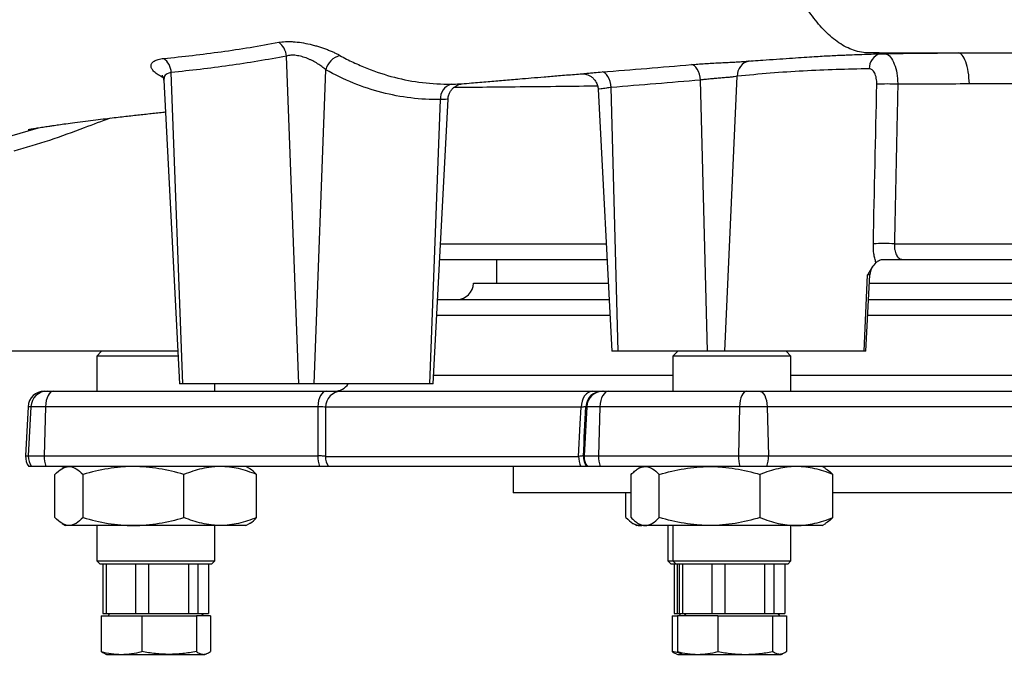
# Model space of a CAD drawing. Header units: millimetres. Extents: x 2817 to 14582, y 2229 to 15574.
# Tile 2 of 23: x 3825 to 5326, y 2456 to 3424. Entities that reach past the tile are written whole.
import ezdxf

# ---------------------------------------------------------------- set-up
doc = ezdxf.new("R2010")
doc.units = ezdxf.units.MM
doc.header["$LTSCALE"] = 5

msp = doc.modelspace()

# ---------------------------------------------------------------- linework, layer by layer
at = {"color": 7, "linetype": 'Continuous', "lineweight": 25}
for p, q in [((4250.1, 2868.5), (4231.6, 3368.7)), ((5135.7, 3373.5), (5120.7, 3373.5)), ((4073.3, 2868.5), (4055.7, 3343.6)), ((4273.6, 2868.5), (4291.3, 3347.8)), ((4900.1, 2918.5), (4919.1, 3337.8)), ((4044.2, 3331.8), (4068.4, 2868.5)), ((4737.4, 2918.5), (4726.9, 3320.8)), ((4873.8, 2918.5), (4863, 3332)), ((4706.9, 3318.2), (4727.8, 2918.5)), ((4450.4, 2868.5), (4466.4, 3302.3)), ((4455.2, 2868.5), (4478, 3303)), ((3809.5, 3246.6), (3853.2, 3259.3)), ((5158.8, 3082.2), (6405.4, 3082.2)), ((4465.2, 3058.5), (4720.5, 3058.5)), ((4552.1, 3058.5), (4552.1, 3022.5)), ((5171.1, 3058.5), (6393.1, 3058.5)), ((5112.6, 2918.5), (5117.9, 3034.8)), ((5115.2, 2918.5), (5121.3, 3034.8)), ((4516.8, 3022.5), (4516.8, 3022.1)), ((4516.8, 3022.5), (4722.4, 3022.5)), ((5120.6, 3022.5), (6443.6, 3022.5)), ((4462, 2997.5), (4723.7, 2997.5)), ((5119.3, 2997.5), (6444.9, 2997.5)), ((4065.8, 2918.5), (3809.5, 2918.5)), ((3949.6, 2918.5), (3942.1, 2911)), ((4737.4, 2918.5), (4727.8, 2918.5)), ((4873.8, 2918.5), (4737.4, 2918.5)), ((4828.5, 2918.5), (4821, 2911)), ((4900.1, 2918.5), (4873.8, 2918.5)), ((5112.6, 2918.5), (4900.1, 2918.5)), ((5001, 2911), (4993.5, 2918.5)), ((5115.2, 2918.5), (5112.6, 2918.5)), ((3942.1, 2911), (3942.1, 2857.5)), ((4066.2, 2911), (3942.1, 2911)), ((4821, 2911), (4821, 2857.5)), ((5001, 2911), (4821, 2911)), ((5001, 2857.5), (5001, 2911)), ((3862.4, 2857.5), (3866.5, 2857.5)), ((3866.5, 2857.5), (3876.4, 2857.5)), ((3876.4, 2857.5), (4291.9, 2857.5)), ((4073.3, 2868.5), (4068.4, 2868.5)), ((4250.1, 2868.5), (4073.3, 2868.5)), ((4122.1, 2857.5), (4122.1, 2868.5)), ((4273.6, 2868.5), (4250.1, 2868.5)), ((4450.4, 2868.5), (4273.6, 2868.5)), ((4315.2, 2857.5), (4698.8, 2857.5)), ((4455.2, 2868.5), (4450.4, 2868.5)), ((4713.2, 2857.5), (4714.5, 2857.5)), ((4714.5, 2857.5), (4723.3, 2857.5)), ((4723.3, 2857.5), (4933.6, 2857.5)), ((4933.6, 2857.5), (4952.2, 2857.5)), ((4952.2, 2857.5), (5366.5, 2857.5)), ((3837.4, 2833.8), (3833.5, 2758.8)), ((3841.6, 2833.8), (3837.7, 2758.8)), ((3864, 2833.8), (3841.6, 2833.8)), ((3864, 2833.8), (3862, 2758.8)), ((4279.5, 2833.8), (3864, 2833.8)), ((4681, 2833), (4291.1, 2833)), ((4689.5, 2833.8), (4685.6, 2758.8)), ((4689.5, 2833.8), (4688.3, 2833.8)), ((4709.5, 2833.8), (4689.5, 2833.8)), ((4709.5, 2833.8), (4707.4, 2758.8)), ((4922.6, 2833.8), (4709.5, 2833.8)), ((4922.6, 2833.8), (4920.8, 2758.8)), ((4964.8, 2833.8), (4922.6, 2833.8)), ((4964.8, 2833.8), (4966.7, 2758.8)), ((5379, 2833.8), (4964.8, 2833.8)), ((3837.7, 2758.8), (3862, 2758.8)), ((3862, 2758.8), (4279.4, 2758.8)), ((4291, 2758), (4677.1, 2758)), ((4684.3, 2758.8), (4685.6, 2758.8)), ((4685.6, 2758.8), (4707.4, 2758.8)), ((4707.4, 2758.8), (4920.8, 2758.8)), ((4920.8, 2758.8), (4966.7, 2758.8)), ((4966.7, 2758.8), (5382.8, 2758.8)), ((3842.7, 2742.5), (3838.5, 2742.5)), ((3864.5, 2742.5), (3842.7, 2742.5)), ((4281.8, 2742.5), (3864.5, 2742.5)), ((3894.6, 2742.5), (3889.3, 2739.4)), ((4175, 2739.4), (4169.6, 2742.5)), ((4680.7, 2742.5), (4295.8, 2742.5)), ((4577.1, 2742.5), (4577.1, 2702.5)), ((4690.5, 2742.5), (4689.3, 2742.5)), ((4710.1, 2742.5), (4690.5, 2742.5)), ((4923, 2742.5), (4710.1, 2742.5)), ((4773.5, 2742.5), (4768.1, 2739.4)), ((4964.2, 2742.5), (4923, 2742.5)), ((5380.4, 2742.5), (4964.2, 2742.5)), ((5054, 2739.4), (5048.5, 2742.5)), ((3878.3, 2664.8), (3878.3, 2730.3)), ((3921.2, 2664.8), (3921.2, 2730.3)), ((4075.1, 2664.8), (4075.1, 2730.3)), ((4186, 2664.8), (4186, 2730.3)), ((4757.2, 2664.8), (4757.2, 2730.3)), ((4800.2, 2664.8), (4800.2, 2730.3)), ((4954, 2664.8), (4954, 2730.3)), ((5064.9, 2664.8), (5064.9, 2730.3)), ((4740.1, 2702.5), (4577.1, 2702.5)), ((4757.2, 2702.5), (4740.1, 2702.5)), ((4749.3, 2664.8), (4749.3, 2702.5)), ((6507.2, 2702.5), (5064.9, 2702.5)), ((3889.2, 2655.7), (3894.6, 2652.5)), ((3899.8, 2652.5), (3894.6, 2652.5)), ((3998.2, 2652.5), (3899.8, 2652.5)), ((3942.1, 2652.5), (3942.1, 2598.5)), ((4130.5, 2652.5), (3998.2, 2652.5)), ((4122.1, 2598.5), (4122.1, 2652.5)), ((4169.6, 2652.5), (4130.5, 2652.5)), ((4169.6, 2652.5), (4175.1, 2655.7)), ((4760.3, 2655.6), (4765.7, 2652.5)), ((4770.8, 2652.5), (4765.7, 2652.5)), ((4768.1, 2655.7), (4773.5, 2652.5)), ((4773.5, 2652.5), (4770.8, 2652.5)), ((4778.7, 2652.5), (4773.5, 2652.5)), ((4877.1, 2652.5), (4778.7, 2652.5)), ((4813.2, 2652.5), (4813.2, 2598.5)), ((4821, 2652.5), (4821, 2598.5)), ((5009.5, 2652.5), (4877.1, 2652.5)), ((5001, 2598.5), (5001, 2652.5)), ((5048.5, 2652.5), (5009.5, 2652.5)), ((5048.5, 2652.5), (5054, 2655.7)), ((3942.1, 2598.5), (3947.1, 2593.5)), ((3942.1, 2598.5), (4095.9, 2598.5)), ((4095.9, 2598.5), (4122.1, 2598.5)), ((4117.1, 2593.5), (4122.1, 2598.5)), ((4813.2, 2598.5), (4818.2, 2593.5)), ((4813.2, 2598.5), (4821, 2598.5)), ((4821, 2598.5), (4826, 2593.5)), ((4821, 2598.5), (5001, 2598.5)), ((4996, 2593.5), (5001, 2598.5)), ((4092.4, 2593.5), (3947.1, 2593.5)), ((3951.6, 2593.5), (3951.6, 2518.5)), ((3957.1, 2518.5), (3957.1, 2593.5)), ((4001.4, 2593.5), (4001.4, 2518.5)), ((4021.5, 2518.5), (4021.5, 2593.5)), ((4081.9, 2593.5), (4081.9, 2518.5)), ((4117.1, 2593.5), (4092.4, 2593.5)), ((4096.6, 2518.5), (4096.6, 2593.5)), ((4112.6, 2593.5), (4112.6, 2518.5)), ((4826, 2593.5), (4818.2, 2593.5)), ((4822.7, 2593.5), (4822.7, 2518.5)), ((4996, 2593.5), (4826, 2593.5)), ((4828.1, 2518.5), (4828.1, 2593.5)), ((4830.5, 2593.5), (4830.5, 2518.5)), ((4836, 2518.5), (4836, 2593.5)), ((4880.3, 2593.5), (4880.3, 2518.5)), ((4900.4, 2518.5), (4900.4, 2593.5)), ((4960.8, 2593.5), (4960.8, 2518.5)), ((4975.5, 2518.5), (4975.5, 2593.5)), ((4991.5, 2593.5), (4991.5, 2518.5)), ((3948.8, 2514.5), (3948.8, 2460.3)), ((3948.8, 2514.5), (4010.7, 2514.5)), ((3951.6, 2518.5), (3957.1, 2518.5)), ((3957.1, 2518.5), (4001.4, 2518.5)), ((3961.6, 2518.5), (3959.3, 2514.5)), ((4001.4, 2518.5), (4021.5, 2518.5)), ((4010.7, 2514.5), (4010.7, 2460.3)), ((4010.7, 2514.5), (4094.1, 2514.5)), ((4021.5, 2518.5), (4081.9, 2518.5)), ((4081.9, 2518.5), (4096.6, 2518.5)), ((4094.1, 2514.5), (4094.1, 2460.3)), ((4115.5, 2514.5), (4094.1, 2514.5)), ((4096.6, 2518.5), (4112.6, 2518.5)), ((4104.9, 2514.5), (4102.6, 2518.5)), ((4115.5, 2514.5), (4115.5, 2460.3)), ((4819.8, 2514.5), (4819.8, 2460.3)), ((4819.8, 2514.5), (4827.7, 2514.5)), ((4822.7, 2518.5), (4828.1, 2518.5)), ((4827.7, 2514.5), (4827.7, 2460.3)), ((4889.7, 2514.5), (4827.7, 2514.5)), ((4828.1, 2518.5), (4830.5, 2518.5)), ((4832.7, 2518.5), (4830.4, 2514.5)), ((4830.5, 2518.5), (4836, 2518.5)), ((4836, 2518.5), (4880.3, 2518.5)), ((4840.6, 2518.5), (4838.2, 2514.5)), ((4880.3, 2518.5), (4900.4, 2518.5)), ((4889.7, 2514.5), (4889.7, 2460.3)), ((4889.7, 2514.5), (4973, 2514.5)), ((4900.4, 2518.5), (4960.8, 2518.5)), ((4960.8, 2518.5), (4975.5, 2518.5)), ((4973, 2514.5), (4973, 2460.3)), ((4973, 2514.5), (4994.4, 2514.5)), ((4975.5, 2518.5), (4991.5, 2518.5)), ((4983.8, 2514.5), (4981.5, 2518.5)), ((4994.4, 2514.5), (4994.4, 2460.3)), ((3954.7, 2456.9), (3957.1, 2456)), ((3957.1, 2456), (3979.7, 2456)), ((3979.7, 2456), (4052.4, 2456)), ((4052.4, 2456), (4104.8, 2456)), ((4104.8, 2456), (4107.1, 2456)), ((4107.1, 2456), (4109.6, 2456.9)), ((4831.8, 2457.9), (4819.8, 2460.3)), ((4825.8, 2456.9), (4828.2, 2456)), ((4828.2, 2456), (4836, 2456)), ((4833.6, 2456.9), (4836, 2456)), ((4836, 2456), (4858.7, 2456)), ((4858.7, 2456), (4931.3, 2456)), ((4931.3, 2456), (4983.7, 2456)), ((4983.7, 2456), (4986, 2456)), ((4986, 2456), (4988.5, 2456.9))]:
    msp.add_line(p, q, dxfattribs=at)
at = {"color": 8, "linetype": 'Continuous', "lineweight": 25}
for p, q in [((4466.4, 3082.2), (4719.2, 3082.2)), ((5121.3, 3034.8), (5117.9, 3034.8)), ((4516.8, 3022.1), (4688, 3022.1)), ((4688, 3022.1), (4722.4, 3022.1)), ((5120.6, 3022.1), (6443.6, 3022.1)), ((4725, 2973), (4460.7, 2973)), ((6446.2, 2973), (5118, 2973)), ((4455.9, 2882.1), (4526.5, 2882.1)), ((4526.5, 2882.1), (4821, 2882.1)), ((5001, 2882.1), (6571, 2882.1)), ((3841.6, 2833.8), (3837.4, 2833.8)), ((3833.5, 2758.8), (3837.7, 2758.8))]:
    msp.add_line(p, q, dxfattribs=at)
at = {"color": 7, "linetype": 'Continuous', "lineweight": 25, "flags": 128}
for points in [[(4863, 3332), (4862.3, 3336.7), (4861.3, 3341.1), (4859.9, 3345.1), (4858.1, 3348.6), (4856.1, 3351.6), (4853.9, 3353.8), (4851.5, 3355.1), (4849.2, 3355.7)], [(4726.9, 3320.8), (4726.2, 3325.5), (4725.2, 3330), (4723.7, 3334.1), (4721.9, 3337.7), (4719.8, 3340.6), (4717.6, 3342.7), (4715.2, 3344), (4712.8, 3344.4)], [(3876.4, 2857.5), (3874.1, 2857.1), (3871.8, 2855.8), (3869.7, 2853.6), (3867.8, 2850.7), (3866.3, 2847.1), (3865.1, 2843), (3864.3, 2838.5), (3864, 2833.8)], [(4291.9, 2857.5), (4289.6, 2857.1), (4287.3, 2855.8), (4285.2, 2853.6), (4283.3, 2850.7), (4281.8, 2847.1), (4280.6, 2843), (4279.8, 2838.5), (4279.5, 2833.8)], [(4698.8, 2857.5), (4695.3, 2857.1), (4692, 2855.7), (4689, 2853.4), (4686.3, 2850.4), (4684.1, 2846.7), (4682.4, 2842.4), (4681.4, 2837.8), (4681, 2833)], [(4723.3, 2857.5), (4720.7, 2857.1), (4718.2, 2855.8), (4715.9, 2853.6), (4713.8, 2850.7), (4712.1, 2847.1), (4710.8, 2843), (4709.9, 2838.5), (4709.5, 2833.8)], [(4933.6, 2857.5), (4931.5, 2857.1), (4929.5, 2855.8), (4927.6, 2853.6), (4926, 2850.7), (4924.6, 2847.1), (4923.6, 2843), (4922.9, 2838.5), (4922.6, 2833.8)], [(4952.2, 2857.5), (4954.6, 2857.1), (4956.9, 2855.8), (4959, 2853.6), (4960.9, 2850.7), (4962.4, 2847.1), (4963.6, 2843), (4964.4, 2838.5), (4964.8, 2833.8)], [(4291.1, 2833), (4291.1, 2807.6), (4291, 2758)], [(4677.1, 2758), (4679.7, 2807.9), (4681, 2833)]]:
    msp.add_lwpolyline(points, dxfattribs=at)
at = {"color": 7, "linetype": 'Continuous', "lineweight": 25}
for centre, radius, start, end in [((4202.2, 3365.9), 29.5, 5.563, 53.7964), ((4027.8, 3342.5), 27.9, 2.3756, 53.9112), ((4320.9, 3340.1), 30.5, 104.7355, 165.4382), ((4488.7, 3304.3), 22.4, 105.5874, 185.2725), ((5147.9, 3057), 269.1, 86.5925, 93.4075), ((5142.8, 2814.3), 268.4, 86.5647, 93.4353), ((5146.2, 3033.5), 25, 144.0686, 177), ((4491.8, 3022.5), 25, 270, 359), ((3862.4, 2832.5), 25, 90, 177), ((3866.6, 2832.6), 25, 90.0577, 177.0661), ((4315.6, 2833), 24.5, 91.0745, 180.0841), ((4305.1, 2882.5), 25, 270, 325.9442), ((4713.2, 2832.5), 25, 90.0001, 177.0001), ((4714.5, 2832.5), 25, 90.0001, 177.0001), ((3858.5, 2757.5), 25, 177, 216.8699), ((3862.7, 2757.5), 25, 177.0002, 216.8006), ((3906.3, 2757.2), 44.3, 177.8888, 199.3479), ((4323.6, 2757.2), 44.3, 177.8888, 199.3479), ((4316.7, 2757.5), 25.7, 178.9347, 215.6646), ((4709.3, 2757.3), 32.2, 178.7412, 207.2527), ((4709.3, 2757.5), 25, 177, 216.8698), ((4710.5, 2757.5), 25, 177, 216.8698), ((4747.7, 2757.2), 40.4, 177.7184, 201.3479), ((4970.2, 2757.2), 49.4, 178.0815, 197.2485), ((4922.8, 2757.2), 43.9, 340.4848, 2.126)]:
    msp.add_arc(centre, radius, start, end, dxfattribs=at)
at = {"color": 8, "linetype": 'Continuous', "lineweight": 25}
for centre, radius, start, end in [((5144.3, 3349.6), 23.9, 107.4093, 180.7281), ((4942, 3338.8), 22.9, 101.4698, 182.5213)]:
    msp.add_arc(centre, radius, start, end, dxfattribs=at)
at = {"color": 7, "linetype": 'Continuous', "lineweight": 25}
for centre, major_axis, ratio, start_param, end_param in [((5570.8, 15661.5), (672.9, 25746.3), 0.04283, 2.093475, 2.096838), ((5357.7, 15661.5), (1349.3, 25746.3), 0.000127, 4.187473, 4.190836)]:
    msp.add_ellipse(centre, major_axis=major_axis, ratio=ratio, start_param=start_param, end_param=end_param, dxfattribs=at)
for points, knots in [([(5120.7, 3373.5), (5112.4, 3373.5), (5096.4, 3376.4), (5073.9, 3388), (5053, 3405.7), (5033.4, 3428.8), (5015.2, 3456.8), (4998.5, 3489.1), (4983.1, 3525.3), (4969.2, 3565), (4956.7, 3608), (4945.7, 3654), (4936.2, 3702.6), (4928.2, 3753.8), (4921.9, 3807.1), (4917.4, 3860.9), (4915.5, 3897.4), (4914.9, 3915.1)], [0.6182969, 0.6182969, 0.6182969, 0.6182969, 0.6364264, 0.6545559, 0.6726853, 0.6908148, 0.7089443, 0.7270738, 0.7452033, 0.7633328, 0.7814622, 0.7995917, 0.8177212, 0.8358507, 0.8539802, 0.8721097, 0.8887442, 0.8887442, 0.8887442, 0.8887442]), ([(4044.3, 3365), (4058.9, 3366.5), (4073.6, 3368.1), (4102.8, 3371.5), (4117.5, 3373.4), (4161.3, 3379.4), (4190.5, 3384.2), (4219.6, 3389.7)], [0, 0, 0, 0, 0.25, 0.25, 0.5, 0.5, 1, 1, 1, 1]), ([(4219.6, 3389.7), (4222.8, 3390.2), (4226.2, 3390.6), (4231.7, 3390.9), (4233.7, 3390.9), (4237.6, 3390.8), (4239.7, 3390.8), (4245.8, 3390.4), (4250.1, 3389.9), (4258.8, 3388.5), (4263.2, 3387.7), (4269.7, 3386.1), (4271.9, 3385.6), (4276.2, 3384.4), (4278.3, 3383.8), (4284.6, 3381.9), (4288.6, 3380.5), (4294.5, 3378.3), (4296.4, 3377.5), (4300.1, 3376), (4303.6, 3374.5), (4306.9, 3372.9), (4310.1, 3371.3), (4311.7, 3370.5), (4313.1, 3369.7)], [0, 0, 0, 0, 0.125, 0.125, 0.1875, 0.1875, 0.25, 0.25, 0.375, 0.375, 0.5, 0.5, 0.5625, 0.5625, 0.625, 0.625, 0.75, 0.75, 0.8125, 0.8125, 0.875, 0.9375, 0.9375, 1, 1, 1, 1]), ([(4043.9, 3335.7), (4040.8, 3337.1), (4038.1, 3338.6), (4034.7, 3340.8), (4033.6, 3341.6), (4031.6, 3343.1), (4030.7, 3343.9), (4028.3, 3346.2), (4027.1, 3347.7), (4025.9, 3350), (4025.6, 3350.7), (4025.1, 3352.2), (4025, 3353), (4025, 3355.1), (4025.4, 3356.4), (4026.6, 3358.3), (4027.1, 3358.9), (4028.4, 3360), (4029.1, 3360.5), (4031.5, 3362), (4033.5, 3362.9), (4037.1, 3363.9), (4038.4, 3364.2), (4041.2, 3364.7), (4042.7, 3364.9), (4044.3, 3365)], [0, 0, 0, 0, 0.125, 0.125, 0.1875, 0.1875, 0.25, 0.25, 0.375, 0.375, 0.4375, 0.4375, 0.5, 0.5, 0.625, 0.625, 0.6875, 0.6875, 0.75, 0.75, 0.875, 0.875, 0.9375, 0.9375, 1, 1, 1, 1]), ([(4231.6, 3368.7), (4202.4, 3363.1), (4173.2, 3358.3), (4129.2, 3352.1), (4114.5, 3350.2), (4085.1, 3346.7), (4070.4, 3345.1), (4055.7, 3343.6)], [0, 0, 0, 0, 0.5, 0.5, 0.75, 0.75, 1, 1, 1, 1]), ([(4291.3, 3347.8), (4289.6, 3349.4), (4287.7, 3351), (4283.5, 3354.1), (4281.3, 3355.6), (4276.6, 3358.5), (4274.1, 3360), (4270.2, 3362), (4268.9, 3362.6), (4266.2, 3363.8), (4264.8, 3364.4), (4260.6, 3366.1), (4257.8, 3367.1), (4253.5, 3368.2), (4252, 3368.6), (4249.2, 3369.2), (4247.8, 3369.4), (4245, 3369.8), (4243.7, 3369.9), (4241, 3370), (4239.6, 3370), (4235.9, 3369.7), (4233.6, 3369.3), (4231.6, 3368.7)], [0, 0, 0, 0, 0.125, 0.125, 0.25, 0.25, 0.375, 0.375, 0.4375, 0.4375, 0.5, 0.5, 0.625, 0.625, 0.6875, 0.6875, 0.75, 0.75, 0.8125, 0.8125, 0.875, 0.875, 1, 1, 1, 1]), ([(4313.1, 3369.7), (4319.8, 3365.9), (4326.6, 3362.4), (4340.3, 3355.9), (4347.2, 3352.9), (4368, 3344.6), (4382, 3340), (4410.3, 3332.7), (4424.6, 3330), (4453.5, 3326.5), (4468, 3325.7), (4482.7, 3325.9)], [0, 0, 0, 0, 0.125, 0.125, 0.25, 0.25, 0.5, 0.5, 0.75, 0.75, 1, 1, 1, 1]), ([(4929.1, 3360.5), (4938.7, 3361.2), (4955.3, 3362.4), (4978.4, 3364), (4998.2, 3365.4), (5017.2, 3366.7), (5033, 3367.7), (5046.5, 3368.5), (5058.5, 3369.2), (5069.3, 3369.7), (5080.2, 3370.2), (5092.2, 3370.7), (5105.4, 3371.2), (5119.7, 3371.7), (5132.8, 3372.1), (5144.8, 3372.3), (5155.2, 3372.5), (5165.1, 3372.7), (5174.4, 3372.9), (5183.7, 3373), (5193.8, 3373.1), (5205.6, 3373.2), (5217.9, 3373.3), (5226.1, 3373.4), (5229.7, 3373.4)], [0, 0, 0, 0, 0.061012, 0.105178, 0.145545, 0.182976, 0.221315, 0.255731, 0.295542, 0.340899, 0.384346, 0.424165, 0.485788, 0.544423, 0.605734, 0.650117, 0.694769, 0.735846, 0.772674, 0.808963, 0.84769, 0.896393, 0.954702, 1, 1, 1, 1]), ([(5135.7, 3373.5), (5162.1, 3373.5), (5214.8, 3373.5), (5292.6, 3373.5), (5368.8, 3373.5), (5443.2, 3373.5), (5521.2, 3373.5), (5601.8, 3373.5), (5678.7, 3373.5), (5726.1, 3373.5), (5746.7, 3373.5)], [0, 0, 0, 0, 0.121485, 0.242772, 0.36363, 0.483769, 0.602783, 0.748911, 0.891048, 1, 1, 1, 1]), ([(5273.1, 3326.2), (5272.9, 3332.5), (5272.4, 3338.7), (5270.5, 3350.2), (5269.2, 3355.4), (5266, 3364.2), (5264.1, 3367.6), (5260.1, 3372.3), (5257.9, 3373.5), (5255.8, 3373.5)], [0, 0, 0, 0, 0.25, 0.25, 0.5, 0.5, 0.75, 0.75, 1, 1, 1, 1]), ([(4849.2, 3355.7), (4852.4, 3355.9), (4859, 3356.5), (4869.7, 3357.2), (4880.8, 3357.9), (4891.8, 3358.5), (4902.7, 3359), (4912.8, 3359.5), (4921.8, 3360), (4926.8, 3360.3), (4929.1, 3360.5)], [0, 0, 0, 0, 0.126827, 0.257052, 0.383427, 0.513228, 0.638196, 0.766657, 0.890141, 1, 1, 1, 1]), ([(5120.4, 3349.3), (5103.7, 3349), (5086.9, 3348.6), (5053.4, 3347.5), (5036.6, 3346.8), (4986.3, 3344.1), (4952.7, 3341.4), (4919.1, 3337.8)], [0, 0, 0, 0, 0.25, 0.25, 0.5, 0.5, 1, 1, 1, 1]), ([(5131.9, 3325.6), (5131.9, 3327.2), (5131.9, 3328.8), (5131.7, 3331.9), (5131.5, 3333.4), (5130.9, 3336.3), (5130.6, 3337.7), (5129.8, 3340.3), (5129.3, 3341.5), (5128.3, 3343.6), (5127.7, 3344.6), (5126.4, 3346.3), (5125.7, 3347), (5124.3, 3348.2), (5123.5, 3348.6), (5122, 3349.2), (5121.2, 3349.3), (5120.4, 3349.3)], [0, 0, 0, 0, 0.125, 0.125, 0.25, 0.25, 0.375, 0.375, 0.5, 0.5, 0.625, 0.625, 0.75, 0.75, 0.875, 0.875, 1, 1, 1, 1]), ([(4041.7, 3339.5), (4041.7, 3339.5), (4041.7, 3339.5), (4042.6, 3338.3), (4043.7, 3335.6), (4044, 3333.1), (4044.1, 3331.8)], [0, 0, 0, 0, 0.186006, 0.457756, 0.732079, 1, 1, 1, 1]), ([(4466.4, 3302.3), (4451.2, 3302.1), (4436.1, 3303), (4406.3, 3306.6), (4391.5, 3309.4), (4362.3, 3317), (4347.9, 3321.8), (4319.4, 3333.3), (4305.3, 3340), (4291.3, 3347.8)], [0, 0, 0, 0, 0.25, 0.25, 0.5, 0.5, 0.75, 0.75, 1, 1, 1, 1]), ([(4499.1, 3326.4), (4503.9, 3326.8), (4517, 3328), (4538.2, 3329.8), (4562.8, 3331.9), (4584.7, 3333.7), (4605.5, 3335.4), (4625.2, 3337.1), (4647.2, 3338.9), (4666.6, 3340.5), (4678.7, 3341.4), (4682.7, 3341.8)], [0, 0, 0, 0, 0.082885, 0.225759, 0.355884, 0.492219, 0.587123, 0.692992, 0.810162, 0.93852, 1, 1, 1, 1]), ([(4681.9, 3341.7), (4681.9, 3341.7), (4681.9, 3341.7), (4682.8, 3341.7), (4684.7, 3341.6), (4687.6, 3341.2), (4691.3, 3340.1), (4695.3, 3338), (4699.3, 3335), (4702.9, 3330.7), (4705.5, 3325.5), (4706.8, 3321.2), (4706.7, 3318.7), (4706.7, 3318.3)], [0, 0, 0, 0, 0.066722, 0.126743, 0.182704, 0.259243, 0.351098, 0.453111, 0.569171, 0.696825, 0.830659, 0.966935, 1, 1, 1, 1]), ([(4682.7, 3341.8), (4682.8, 3341.8), (4682.9, 3341.8), (4683.2, 3341.8), (4683.2, 3341.8)], [0, 0, 0, 0, 0.926745, 1, 1, 1, 1]), ([(4919.1, 3337.8), (4917.8, 3337.5), (4916.2, 3337.3), (4913.5, 3336.9), (4912.5, 3336.8), (4910.6, 3336.6), (4909.5, 3336.5), (4907.4, 3336.3), (4906.3, 3336.2), (4904, 3336), (4902.8, 3335.9), (4899.2, 3335.6), (4896.7, 3335.4), (4891.5, 3335), (4888.8, 3334.8), (4883.4, 3334.3), (4880.8, 3334.1), (4876.8, 3333.7), (4875.4, 3333.5), (4872.8, 3333.3), (4871.5, 3333.1), (4867.7, 3332.7), (4865.3, 3332.4), (4863, 3332)], [0, 0, 0, 0, 0.125, 0.125, 0.1875, 0.1875, 0.25, 0.25, 0.3125, 0.3125, 0.375, 0.375, 0.5, 0.5, 0.625, 0.625, 0.75, 0.75, 0.8125, 0.8125, 0.875, 0.875, 1, 1, 1, 1]), ([(4478.2, 3303.1), (4478.2, 3303.7), (4478.1, 3306.3), (4479.4, 3310.6), (4481.7, 3315.3), (4484.7, 3319.1), (4488, 3321.9), (4491.2, 3323.9), (4494.1, 3325.2), (4496.5, 3325.9), (4498, 3326.2), (4498.9, 3326.4), (4499.3, 3326.4), (4499.3, 3326.4), (4499.3, 3326.4)], [0, 0, 0, 0, 0.049415, 0.192897, 0.321998, 0.439563, 0.546335, 0.641863, 0.724055, 0.789958, 0.842421, 0.891081, 0.957066, 1, 1, 1, 1]), ([(5163.9, 3325.6), (5163.6, 3309), (5163.2, 3292.4), (5162.9, 3275.8), (5161.5, 3211.3), (5160.2, 3146.7), (5158.8, 3082.2)], [0, 0, 0, 0, 0.01, 0.01, 0.01, 0.04880399, 0.04880399, 0.04880399, 0.04880399]), ([(6400.3, 3326.2), (6356.7, 3326.2), (6312.2, 3326.2), (6221.3, 3326.2), (6175, 3326.2), (6104.1, 3326.2), (6080.4, 3326.2), (6033, 3326.2), (6009.2, 3326.2), (5937.8, 3326.2), (5890.1, 3326.2), (5794.3, 3326.2), (5746.2, 3326.2), (5673.9, 3326.2), (5649.8, 3326.2), (5601.5, 3326.2), (5577.4, 3326.2), (5505.7, 3326.2), (5458.5, 3326.2), (5365, 3326.2), (5318.8, 3326.2), (5273.1, 3326.2)], [0, 0, 0, 0, 0.125, 0.125, 0.25, 0.25, 0.3125, 0.3125, 0.375, 0.375, 0.5, 0.5, 0.625, 0.625, 0.6875, 0.6875, 0.75, 0.75, 0.875, 0.875, 1, 1, 1, 1]), ([(3837.6, 3256.6), (3837.6, 3256.6), (3837.6, 3256.6), (3840, 3257.1), (3844.5, 3257.9), (3850.2, 3258.8), (3855.5, 3259.7), (3860, 3260.4), (3864.3, 3261.1), (3869.3, 3261.8), (3875.7, 3262.8), (3884.4, 3264), (3895.5, 3265.6), (3909.2, 3267.4), (3924.4, 3269.4), (3940, 3271.3), (3954.7, 3273.1), (3968.2, 3274.7), (3980.3, 3276.1), (3991.5, 3277.4), (4002, 3278.6), (4012.4, 3279.7), (4022.7, 3280.9), (4032.8, 3282), (4040.7, 3282.8), (4045.4, 3283.3), (4046.7, 3283.5)], [0, 0, 0, 0, 0.03788, 0.09649, 0.157097, 0.217938, 0.255478, 0.288145, 0.315919, 0.341998, 0.376049, 0.418766, 0.470198, 0.530414, 0.596833, 0.657101, 0.71105, 0.758632, 0.799795, 0.834493, 0.867698, 0.899731, 0.930609, 0.960326, 0.989246, 1, 1, 1, 1]), ([(5130.7, 3053.8), (5130, 3055.8), (5129.4, 3058), (5128.3, 3062.5), (5127.9, 3064.8), (5126.9, 3072.1), (5126.6, 3077.1), (5126.7, 3082.2)], [0, 0, 0, 0, 0.25, 0.25, 0.5, 0.5, 1, 1, 1, 1]), ([(5158.8, 3082.2), (5158.7, 3080.6), (5158.7, 3079.1), (5158.8, 3076.8), (5158.9, 3076), (5159.1, 3074.5), (5159.2, 3073.8), (5159.6, 3071.6), (5159.9, 3070.2), (5160.7, 3067.7), (5161.2, 3066.4), (5162.3, 3064.3), (5163, 3063.3), (5164.4, 3061.6), (5165.1, 3060.9), (5166.7, 3059.7), (5167.5, 3059.3), (5169.3, 3058.7), (5170.2, 3058.5), (5171.1, 3058.5)], [0, 0, 0, 0, 0.125, 0.125, 0.1875, 0.1875, 0.25, 0.25, 0.375, 0.375, 0.5, 0.5, 0.625, 0.625, 0.75, 0.75, 0.875, 0.875, 1, 1, 1, 1]), ([(5130.7, 3053.8), (5128.3, 3051.4), (5126.1, 3048.5), (5122.9, 3043.7), (5121.9, 3041.9), (5120.4, 3039.3), (5119.9, 3038.4), (5118.9, 3036.6), (5118.4, 3035.7), (5117.9, 3034.8)], [0, 0, 0, 0, 0.5, 0.5, 0.75, 0.75, 0.875, 0.875, 1, 1, 1, 1]), ([(5130.7, 3053.8), (5132.1, 3055.1), (5133.8, 3056.3), (5138, 3058.1), (5140.3, 3058.5), (5142.8, 3058.5)], [0, 0, 0, 0, 0.5, 0.5, 1, 1, 1, 1]), ([(5142.8, 3058.5), (5144.9, 3058.5), (5147.1, 3058.5), (5151.7, 3058.5), (5154.1, 3058.5), (5158.9, 3058.5), (5161.3, 3058.5), (5165, 3058.5), (5166.2, 3058.5), (5168.6, 3058.5), (5169.9, 3058.5), (5171.1, 3058.5)], [0, 0, 0, 0, 0.25, 0.25, 0.5, 0.5, 0.75, 0.75, 0.875, 0.875, 1, 1, 1, 1]), ([(4291.9, 2857.5), (4293.3, 2857.5), (4294.7, 2857.5), (4297.4, 2857.5), (4298.6, 2857.5), (4302.3, 2857.5), (4304.5, 2857.5), (4308.5, 2857.5), (4310.2, 2857.5), (4313.1, 2857.5), (4314.3, 2857.5), (4315.2, 2857.5)], [0, 0, 0, 0, 0.125, 0.125, 0.25, 0.25, 0.5, 0.5, 0.75, 0.75, 1, 1, 1, 1]), ([(4698.8, 2857.5), (4699.9, 2857.5), (4701, 2857.5), (4703.1, 2857.5), (4704, 2857.5), (4706.7, 2857.5), (4708.2, 2857.5), (4710.7, 2857.5), (4711.6, 2857.5), (4712.9, 2857.5), (4713.2, 2857.5), (4713.2, 2857.5)], [0, 0, 0, 0, 0.125, 0.125, 0.25, 0.25, 0.5, 0.5, 0.75, 0.75, 1, 1, 1, 1]), ([(4291.1, 2833), (4290.2, 2833.2), (4288.8, 2833.3), (4285.8, 2833.6), (4284.7, 2833.6), (4282.2, 2833.7), (4280.9, 2833.8), (4279.5, 2833.8)], [0, 0, 0, 0, 0.5, 0.5, 0.75, 0.75, 1, 1, 1, 1]), ([(4688.3, 2833.8), (4688.2, 2833.8), (4687.6, 2833.6), (4685.7, 2833.4), (4685, 2833.3), (4683.2, 2833.2), (4682.1, 2833.1), (4681, 2833)], [0, 0, 0, 0, 0.5, 0.5, 0.75, 0.75, 1, 1, 1, 1]), ([(4291, 2758), (4290.6, 2758.1), (4290, 2758.2), (4288.9, 2758.3), (4288.5, 2758.3), (4287.6, 2758.4), (4287.2, 2758.4), (4285.7, 2758.6), (4284.6, 2758.6), (4282.1, 2758.7), (4280.8, 2758.8), (4279.4, 2758.8)], [0, 0, 0, 0, 0.25, 0.25, 0.375, 0.375, 0.5, 0.5, 0.75, 0.75, 1, 1, 1, 1]), ([(4684.3, 2758.8), (4684.3, 2758.8), (4684.2, 2758.7), (4683.7, 2758.7), (4683.5, 2758.6), (4683, 2758.6), (4682.7, 2758.5), (4681.8, 2758.4), (4681.1, 2758.3), (4679.3, 2758.2), (4678.2, 2758.1), (4677.1, 2758)], [0, 0, 0, 0, 0.25, 0.25, 0.375, 0.375, 0.5, 0.5, 0.75, 0.75, 1, 1, 1, 1]), ([(3878.3, 2730.3), (3881.8, 2734), (3885.3, 2737.1), (3892.5, 2741.4), (3896.1, 2742.5), (3899.8, 2742.5)], [0, 0, 0, 0, 0.5, 0.5, 1, 1, 1, 1]), ([(3899.8, 2742.5), (3900.7, 2742.5), (3901.6, 2742.5), (3903.4, 2742.2), (3904.3, 2742), (3907, 2741.1), (3908.8, 2740.3), (3914.2, 2737.1), (3917.7, 2734), (3921.2, 2730.3)], [0, 0, 0, 0, 0.125, 0.125, 0.25, 0.25, 0.5, 0.5, 1, 1, 1, 1]), ([(3998.2, 2742.5), (3994.9, 2742.5), (3991.6, 2742.5), (3985.1, 2742.2), (3981.8, 2742), (3972.1, 2741.1), (3965.7, 2740.3), (3946.5, 2737.1), (3933.8, 2734), (3921.2, 2730.3)], [0, 0, 0, 0, 0.125, 0.125, 0.25, 0.25, 0.5, 0.5, 1, 1, 1, 1]), ([(4075.1, 2730.3), (4062.5, 2734), (4049.8, 2737.1), (4024.2, 2741.4), (4011.3, 2742.5), (3998.2, 2742.5)], [0, 0, 0, 0, 0.5, 0.5, 1, 1, 1, 1]), ([(4130.5, 2742.5), (4128.2, 2742.5), (4125.8, 2742.5), (4121.1, 2742.2), (4118.8, 2742), (4111.7, 2741.1), (4107, 2740.3), (4093.2, 2737), (4084.1, 2734), (4075.1, 2730.3)], [0, 0, 0, 0, 0.125, 0.125, 0.25, 0.25, 0.5, 0.5, 1, 1, 1, 1]), ([(4186, 2730.3), (4181.5, 2732.1), (4176.9, 2733.8), (4167.7, 2736.9), (4163.1, 2738.2), (4149.2, 2741.4), (4139.9, 2742.5), (4130.5, 2742.5)], [0, 0, 0, 0, 0.25, 0.25, 0.5, 0.5, 1, 1, 1, 1]), ([(4186, 2730.3), (4182.5, 2733.9), (4178.9, 2737.6), (4175.1, 2739.3), (4175, 2739.4)], [0, 0, 0, 0, 0.956021, 1, 1, 1, 1]), ([(4295.8, 2742.5), (4295.3, 2742.5), (4294.6, 2742.5), (4293.3, 2742.5), (4292.8, 2742.5), (4291.7, 2742.5), (4291.2, 2742.5), (4289.4, 2742.5), (4288.1, 2742.5), (4285.1, 2742.5), (4283.5, 2742.5), (4281.8, 2742.5)], [0, 0, 0, 0, 0.25, 0.25, 0.375, 0.375, 0.5, 0.5, 0.75, 0.75, 1, 1, 1, 1]), ([(4689.3, 2742.5), (4689.3, 2742.5), (4689.1, 2742.5), (4688.5, 2742.5), (4688.3, 2742.5), (4687.7, 2742.5), (4687.4, 2742.5), (4686.3, 2742.5), (4685.4, 2742.5), (4683.3, 2742.5), (4682, 2742.5), (4680.7, 2742.5)], [0, 0, 0, 0, 0.25, 0.25, 0.375, 0.375, 0.5, 0.5, 0.75, 0.75, 1, 1, 1, 1]), ([(4757.2, 2730.3), (4758.9, 2732.1), (4760.7, 2733.8), (4764.3, 2736.9), (4766, 2738.2), (4771.4, 2741.4), (4775, 2742.5), (4778.7, 2742.5)], [0, 0, 0, 0, 0.25, 0.25, 0.5, 0.5, 1, 1, 1, 1]), ([(4778.7, 2742.5), (4779.6, 2742.5), (4780.5, 2742.5), (4782.3, 2742.2), (4783.2, 2742), (4786, 2741.1), (4787.8, 2740.3), (4793.2, 2737), (4796.7, 2734), (4800.2, 2730.3)], [0, 0, 0, 0, 0.125, 0.125, 0.25, 0.25, 0.5, 0.5, 1, 1, 1, 1]), ([(4800.2, 2730.3), (4812.7, 2734), (4825.4, 2737.1), (4851, 2741.4), (4864, 2742.5), (4877.1, 2742.5)], [0, 0, 0, 0, 0.5, 0.5, 1, 1, 1, 1]), ([(4877.1, 2742.5), (4880.4, 2742.5), (4883.6, 2742.5), (4890.2, 2742.2), (4893.4, 2742), (4903.1, 2741.1), (4909.6, 2740.3), (4928.8, 2737.1), (4941.5, 2734), (4954, 2730.3)], [0, 0, 0, 0, 0.125, 0.125, 0.25, 0.25, 0.5, 0.5, 1, 1, 1, 1]), ([(5009.5, 2742.5), (5007.1, 2742.5), (5004.7, 2742.5), (5000, 2742.2), (4997.7, 2742), (4990.7, 2741.1), (4986, 2740.3), (4972.2, 2737.1), (4963.1, 2734), (4954, 2730.3)], [0, 0, 0, 0, 0.125, 0.125, 0.25, 0.25, 0.5, 0.5, 1, 1, 1, 1]), ([(5064.9, 2730.3), (5055.8, 2734), (5046.7, 2737.1), (5028.2, 2741.4), (5018.9, 2742.5), (5009.5, 2742.5)], [0, 0, 0, 0, 0.5, 0.5, 1, 1, 1, 1]), ([(5053.9, 2739.1), (5054.8, 2738.6), (5058.6, 2736.9), (5062.2, 2733.1), (5064.9, 2730.3)], [0, 0, 0, 0, 0.254244, 1, 1, 1, 1]), ([(3899.8, 2652.5), (3898.8, 2652.5), (3897.9, 2652.6), (3896.1, 2652.9), (3895.2, 2653.1), (3892.5, 2653.9), (3890.7, 2654.8), (3885.3, 2658), (3881.8, 2661.1), (3878.3, 2664.8)], [0, 0, 0, 0, 0.125, 0.125, 0.25, 0.25, 0.5, 0.5, 1, 1, 1, 1]), ([(3921.2, 2664.8), (3917.7, 2661.1), (3914.2, 2658), (3907, 2653.7), (3903.4, 2652.5), (3899.8, 2652.5)], [0, 0, 0, 0, 0.5, 0.5, 1, 1, 1, 1]), ([(3921.2, 2664.8), (3933.8, 2661.1), (3946.5, 2658), (3972.1, 2653.7), (3985.1, 2652.5), (3998.2, 2652.5)], [0, 0, 0, 0, 0.5, 0.5, 1, 1, 1, 1]), ([(3998.2, 2652.5), (4001.4, 2652.5), (4004.7, 2652.6), (4011.3, 2652.9), (4014.5, 2653.1), (4024.2, 2653.9), (4030.7, 2654.8), (4049.9, 2658), (4062.6, 2661.1), (4075.1, 2664.8)], [0, 0, 0, 0, 0.125, 0.125, 0.25, 0.25, 0.5, 0.5, 1, 1, 1, 1]), ([(4130.5, 2652.5), (4128.2, 2652.5), (4125.8, 2652.6), (4121.1, 2652.9), (4118.8, 2653.1), (4111.7, 2654), (4107, 2654.8), (4093.2, 2658), (4084.1, 2661.1), (4075.1, 2664.8)], [0, 0, 0, 0, 0.125, 0.125, 0.25, 0.25, 0.5, 0.5, 1, 1, 1, 1]), ([(4186, 2664.8), (4181.5, 2663), (4176.9, 2661.2), (4167.7, 2658.2), (4163.1, 2656.9), (4149.2, 2653.7), (4139.9, 2652.5), (4130.5, 2652.5)], [0, 0, 0, 0, 0.25, 0.25, 0.5, 0.5, 1, 1, 1, 1]), ([(4175, 2655.9), (4175.3, 2656), (4179.1, 2657.3), (4182.7, 2661.2), (4186, 2664.8)], [0, 0, 0, 0, 0.093815, 1, 1, 1, 1]), ([(4749.3, 2664.8), (4752.9, 2661.1), (4756.4, 2658), (4763.6, 2653.7), (4767.2, 2652.5), (4770.8, 2652.5)], [0, 0, 0, 0, 0.5, 0.5, 1, 1, 1, 1]), ([(4757.2, 2664.8), (4758.9, 2663), (4760.7, 2661.2), (4764.3, 2658.2), (4766, 2656.9), (4771.4, 2653.7), (4775, 2652.5), (4778.7, 2652.5)], [0, 0, 0, 0, 0.25, 0.25, 0.5, 0.5, 1, 1, 1, 1]), ([(4778.7, 2652.5), (4779.6, 2652.5), (4780.5, 2652.6), (4782.3, 2652.9), (4783.2, 2653.1), (4786, 2654), (4787.8, 2654.8), (4793.2, 2658), (4796.7, 2661.1), (4800.2, 2664.8)], [0, 0, 0, 0, 0.125, 0.125, 0.25, 0.25, 0.5, 0.5, 1, 1, 1, 1]), ([(4877.1, 2652.5), (4873.8, 2652.5), (4870.5, 2652.6), (4864, 2652.9), (4860.8, 2653.1), (4851, 2653.9), (4844.6, 2654.8), (4825.4, 2658), (4812.7, 2661.1), (4800.2, 2664.8)], [0, 0, 0, 0, 0.125, 0.125, 0.25, 0.25, 0.5, 0.5, 1, 1, 1, 1]), ([(4954, 2664.8), (4941.4, 2661.1), (4928.8, 2658), (4903.1, 2653.7), (4890.2, 2652.5), (4877.1, 2652.5)], [0, 0, 0, 0, 0.5, 0.5, 1, 1, 1, 1]), ([(4954, 2664.8), (4963.1, 2661.1), (4972.2, 2658), (4990.7, 2653.7), (5000, 2652.5), (5009.5, 2652.5)], [0, 0, 0, 0, 0.5, 0.5, 1, 1, 1, 1]), ([(5009.5, 2652.5), (5011.8, 2652.5), (5014.2, 2652.6), (5018.9, 2652.9), (5021.2, 2653.1), (5028.2, 2653.9), (5032.9, 2654.8), (5046.7, 2658), (5055.8, 2661.1), (5064.9, 2664.8)], [0, 0, 0, 0, 0.125, 0.125, 0.25, 0.25, 0.5, 0.5, 1, 1, 1, 1]), ([(5064.9, 2664.8), (5062.2, 2662), (5058.6, 2658.2), (5054.8, 2656.5), (5053.9, 2656)], [0, 0, 0, 0, 0.738079, 1, 1, 1, 1]), ([(4770.8, 2652.5), (4771.3, 2652.5), (4772.1, 2652.5), (4772.8, 2652.7), (4773, 2652.8)], [0, 0, 0, 0, 0.7029677, 1, 1, 1, 1]), ([(3948.8, 2460.3), (3953.9, 2459), (3959.1, 2457.9), (3969.4, 2456.4), (3974.6, 2456), (3979.7, 2456)], [0, 0, 0, 0, 0.5, 0.5, 1, 1, 1, 1]), ([(3954.7, 2457), (3954.5, 2457.1), (3952.5, 2457.4), (3950.5, 2458.9), (3948.8, 2460.3)], [0, 0, 0, 0, 0.104165, 1, 1, 1, 1]), ([(3979.7, 2456), (3984.9, 2456), (3990.1, 2456.4), (4000.4, 2457.9), (4005.6, 2458.9), (4010.7, 2460.3)], [0, 0, 0, 0, 0.5, 0.5, 1, 1, 1, 1]), ([(4052.4, 2456), (4045.5, 2456), (4038.5, 2456.4), (4024.6, 2457.9), (4017.7, 2458.9), (4010.7, 2460.3)], [0, 0, 0, 0, 0.5, 0.5, 1, 1, 1, 1]), ([(4094.1, 2460.3), (4087.2, 2458.9), (4080.2, 2457.9), (4066.3, 2456.4), (4059.4, 2456), (4052.4, 2456)], [0, 0, 0, 0, 0.5, 0.5, 1, 1, 1, 1]), ([(4094.1, 2460.3), (4095.9, 2458.9), (4097.7, 2457.9), (4101.2, 2456.4), (4103, 2456), (4104.8, 2456)], [0, 0, 0, 0, 0.5, 0.5, 1, 1, 1, 1]), ([(4104.8, 2456), (4106.6, 2456), (4108.4, 2456.4), (4111.9, 2457.9), (4113.7, 2458.9), (4115.5, 2460.3)], [0, 0, 0, 0, 0.5, 0.5, 1, 1, 1, 1]), ([(4819.8, 2460.3), (4819.9, 2460.2), (4821.8, 2458.9), (4823.7, 2457.4), (4825.6, 2457), (4825.8, 2457)], [0, 0, 0, 0, 0.056736, 0.917037, 1, 1, 1, 1]), ([(4827.7, 2460.3), (4832.8, 2458.9), (4838, 2457.9), (4848.3, 2456.4), (4853.5, 2456), (4858.7, 2456)], [0, 0, 0, 0, 0.5, 0.5, 1, 1, 1, 1]), ([(4827.7, 2460.3), (4829.4, 2458.9), (4831.4, 2457.5), (4833.4, 2457.1), (4833.6, 2457)], [0, 0, 0, 0, 0.888534, 1, 1, 1, 1]), ([(4858.7, 2456), (4863.8, 2456), (4869, 2456.4), (4879.3, 2457.9), (4884.5, 2458.9), (4889.7, 2460.3)], [0, 0, 0, 0, 0.5, 0.5, 1, 1, 1, 1]), ([(4889.7, 2460.3), (4896.6, 2459), (4903.5, 2457.9), (4917.4, 2456.4), (4924.4, 2456), (4931.3, 2456)], [0, 0, 0, 0, 0.5, 0.5, 1, 1, 1, 1]), ([(4931.3, 2456), (4938.3, 2456), (4945.3, 2456.4), (4959.1, 2457.9), (4966.1, 2458.9), (4973, 2460.3)], [0, 0, 0, 0, 0.5, 0.5, 1, 1, 1, 1]), ([(4983.7, 2456), (4981.9, 2456), (4980.1, 2456.4), (4976.6, 2457.9), (4974.8, 2458.9), (4973, 2460.3)], [0, 0, 0, 0, 0.5, 0.5, 1, 1, 1, 1]), ([(4994.4, 2460.3), (4992.6, 2458.9), (4990.8, 2457.9), (4987.3, 2456.4), (4985.5, 2456), (4983.7, 2456)], [0, 0, 0, 0, 0.5, 0.5, 1, 1, 1, 1])]:
    msp.add_open_spline(points, degree=3, knots=knots, dxfattribs=at)
at = {"color": 8, "linetype": 'Continuous', "lineweight": 25}
for points, knots in [([(5143.9, 3372.3), (5145.8, 3371.9), (5150.2, 3370.9), (5156.3, 3363), (5161.2, 3350.4), (5163.6, 3337.1), (5163.8, 3328.6), (5163.9, 3325.6)], [0, 0, 0, 0, 0.172057, 0.40723, 0.641646, 0.87511, 1, 1, 1, 1]), ([(4055.7, 3343.6), (4054.4, 3343.3), (4049.7, 3342.3), (4044.7, 3338.5), (4044.6, 3333.9), (4044.6, 3331.8)], [0, 0, 0, 0, 0.174753, 0.612907, 1, 1, 1, 1]), ([(4683.2, 3341.8), (4684.5, 3341.9), (4687.2, 3342.2), (4693.3, 3342.7), (4701.5, 3343.5), (4708.7, 3344.1), (4712.8, 3344.4)], [0, 0, 0, 0, 0.227257, 0.4547227, 0.6884185, 1, 1, 1, 1]), ([(4482.7, 3325.9), (4485, 3326), (4489.8, 3326), (4494.9, 3326.2), (4498.1, 3326.3), (4498.9, 3326.4), (4499.1, 3326.4)], [0, 0, 0, 0, 0.2908801, 0.5908707, 0.8831807, 1, 1, 1, 1]), ([(4706, 3322.8), (4687.2, 3322.6), (4645.5, 3322.1), (4587.1, 3321.5), (4532.1, 3321), (4501, 3320.7), (4486.6, 3320.6)], [0, 0, 0, 0, 0.223152, 0.49547, 0.768101, 1, 1, 1, 1]), ([(4726.9, 3320.8), (4724.4, 3320.5), (4718.1, 3319.6), (4711, 3318.5), (4706.9, 3317.8), (4707.3, 3318.1), (4707.4, 3318.2)], [0, 0, 0, 0, 0.217241, 0.538977, 0.858553, 1, 1, 1, 1]), ([(4477.5, 3303), (4477.6, 3303), (4478.2, 3302.9), (4474.7, 3302.5), (4469.2, 3302.4), (4466.4, 3302.3)], [0, 0, 0, 0, 0.138294, 0.569218, 1, 1, 1, 1]), ([(3962.6, 3274), (3949.4, 3269.1), (3918.6, 3257.6), (3870.1, 3239.3), (3833.8, 3228.9), (3815.7, 3223.7)], [0, 0, 0, 0, 0.270922, 0.635737, 1, 1, 1, 1])]:
    msp.add_open_spline(points, degree=3, knots=knots, dxfattribs=at)
at = {"color": 7, "linetype": 'Continuous', "lineweight": 25}
for points in [[(4712.8, 3344.4), (4758.2, 3348.1), (4803.6, 3351.8), (4849.2, 3355.7)], [(4863, 3332), (4817.6, 3328.2), (4772.3, 3324.5), (4726.9, 3320.8)], [(5126.7, 3082.2), (5128.4, 3163.4), (5130.2, 3244.5), (5131.9, 3325.6)], [(5273.1, 3326.2), (5236.1, 3325.9), (5199.7, 3325.8), (5163.9, 3325.6)]]:
    msp.add_open_spline(points, degree=3, dxfattribs=at)

doc.saveas('drawing.dxf')
